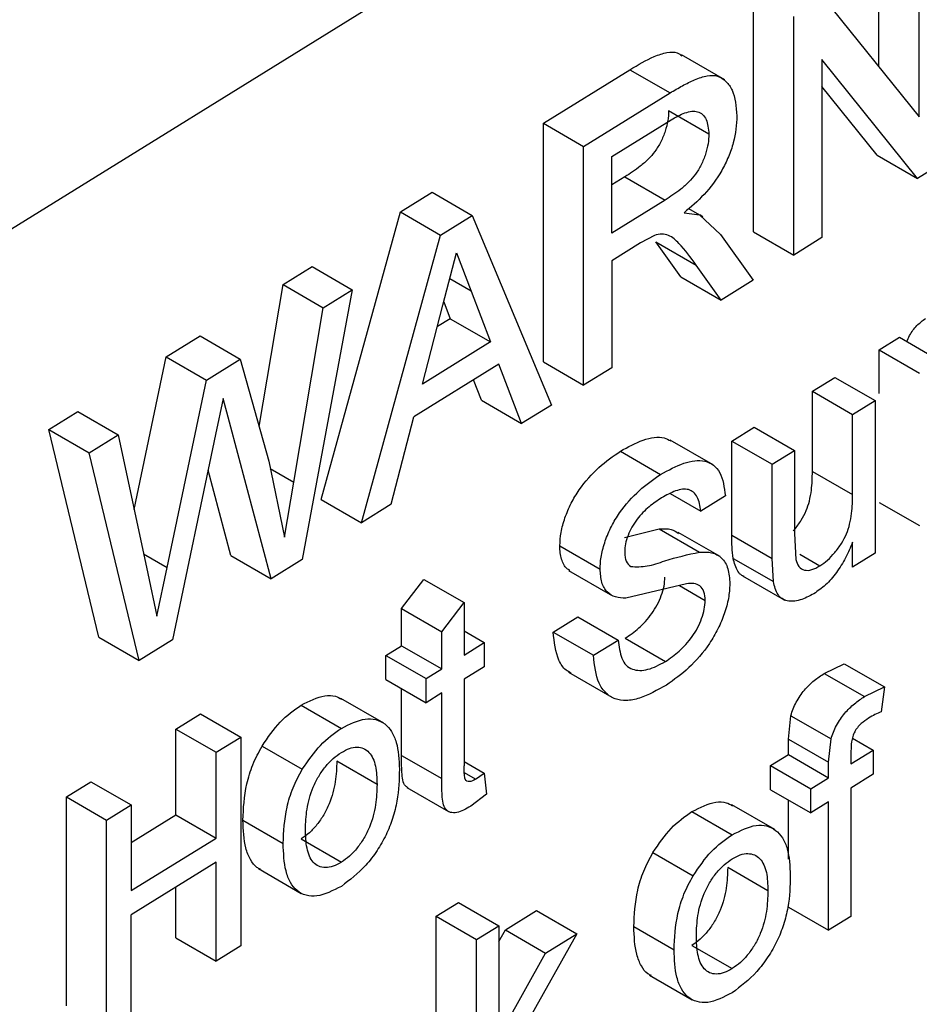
# Model space of a CAD drawing. Extents: x 189 to 1575, y -41 to 1223.
# Tile 46 of 60: x 1519 to 1531, y 163 to 177. Entities that reach past the tile are written whole.
import ezdxf

# ---------------------------------------------------------------- set-up
doc = ezdxf.new("R2010")
doc.units = 0
doc.layers.get('0').update_dxf_attribs({"linetype": 'CONTINUOUS'})

msp = doc.modelspace()

# ---------------------------------------------------------------- linework, layer by layer
at = {"color": 7, "linetype": 'Continuous'}
for p, q in [((1502.419, 164.214), (1539.247, 187.013)), ((1530.748, 176.478), (1530.748, 178.604)), ((1531.314, 175.774), (1531.314, 178.277)), ((1528.986, 174.158), (1528.986, 177.514)), ((1529.97, 177.446), (1531.314, 175.774)), ((1529.552, 173.831), (1529.552, 177.187)), ((1528.58, 176.294), (1527.973, 176.645)), ((1531.291, 174.908), (1529.948, 176.58)), ((1529.948, 176.58), (1529.948, 174.076)), ((1526.029, 175.683), (1527.246, 176.436)), ((1527.246, 176.436), (1527.812, 176.11)), ((1526.595, 175.356), (1527.812, 176.11)), ((1530.725, 175.235), (1529.948, 176.202)), ((1528.357, 175.532), (1527.791, 175.859)), ((1526.029, 172.328), (1526.029, 175.683)), ((1526.029, 175.683), (1526.595, 175.356)), ((1526.991, 175.214), (1527.827, 175.732)), ((1526.595, 172.001), (1526.595, 175.356)), ((1526.991, 174.139), (1526.991, 175.214)), ((1530.725, 175.235), (1531.291, 174.908)), ((1531.709, 175.167), (1531.291, 174.908)), ((1527.176, 174.93), (1526.991, 174.816)), ((1527.176, 174.93), (1527.742, 174.604)), ((1524.018, 174.438), (1524.464, 174.714)), ((1524.464, 174.714), (1525.03, 174.387)), ((1527.742, 174.604), (1526.991, 174.139)), ((1522.905, 170.393), (1524.018, 174.438)), ((1524.018, 174.438), (1524.584, 174.111)), ((1528.072, 174.483), (1528.227, 174.394)), ((1524.584, 174.111), (1525.03, 174.387)), ((1525.03, 174.387), (1526.143, 171.721)), ((1528.009, 174.425), (1528.227, 174.394)), ((1528.227, 174.394), (1528.522, 174.12)), ((1528.274, 174.367), (1528.228, 174.394)), ((1523.471, 170.067), (1524.584, 174.111)), ((1527.591, 174.107), (1527.396, 174.002)), ((1528.522, 174.12), (1528.982, 173.479)), ((1528.986, 174.158), (1529.552, 173.831)), ((1529.948, 174.076), (1529.552, 173.831)), ((1527.396, 174.002), (1526.991, 173.751)), ((1527.963, 173.525), (1527.613, 174.017)), ((1527.613, 174.017), (1528.179, 173.69)), ((1524.615, 173.124), (1524.807, 173.862)), ((1524.807, 173.862), (1525.013, 173.323)), ((1526.991, 173.751), (1526.991, 172.246)), ((1522.368, 173.416), (1522.776, 173.669)), ((1522.776, 173.669), (1523.342, 173.342)), ((1528.529, 173.198), (1528.179, 173.69)), ((1527.963, 173.525), (1528.529, 173.198)), ((1528.982, 173.479), (1528.529, 173.198)), ((1522.03, 171.42), (1522.368, 173.416)), ((1522.368, 173.416), (1522.934, 173.09)), ((1523.342, 173.342), (1522.636, 169.55)), ((1522.934, 173.09), (1523.342, 173.342)), ((1525.013, 173.323), (1525.286, 172.61)), ((1522.52, 170.639), (1522.934, 173.09)), ((1524.328, 172.017), (1524.615, 173.124)), ((1524.629, 173.175), (1524.72, 172.936)), ((1524.72, 172.936), (1524.538, 172.824)), ((1524.72, 172.936), (1525.286, 172.61)), ((1520.724, 172.399), (1521.2, 172.693)), ((1521.2, 172.693), (1521.766, 172.367)), ((1530.754, 172.499), (1531.037, 172.674)), ((1531.037, 172.674), (1531.603, 172.347)), ((1525.286, 172.61), (1524.328, 172.017)), ((1530.754, 171.885), (1530.754, 172.499)), ((1530.754, 172.499), (1531.32, 172.172)), ((1520.272, 170.251), (1520.724, 172.399)), ((1520.724, 172.399), (1521.29, 172.072)), ((1521.29, 172.072), (1521.766, 172.367)), ((1521.766, 172.367), (1522.166, 170.934)), ((1525.405, 172.296), (1524.209, 171.556)), ((1525.724, 171.461), (1525.405, 172.296)), ((1526.029, 172.328), (1526.595, 172.001)), ((1526.991, 172.246), (1526.595, 172.001)), ((1529.813, 171.916), (1530.128, 172.111)), ((1530.128, 172.111), (1530.694, 171.784)), ((1520.736, 169.439), (1521.29, 172.072)), ((1525.158, 171.788), (1525.048, 172.075)), ((1521.527, 171.813), (1521.42, 171.308)), ((1521.615, 171.482), (1521.527, 171.813)), ((1529.813, 170.789), (1529.813, 171.916)), ((1529.813, 171.916), (1530.379, 171.59)), ((1525.158, 171.788), (1525.724, 171.461)), ((1526.143, 171.721), (1525.724, 171.461)), ((1530.379, 171.59), (1530.694, 171.784)), ((1530.694, 171.784), (1530.694, 169.639)), ((1519.073, 171.377), (1519.482, 171.63)), ((1519.482, 171.63), (1520.048, 171.303)), ((1523.89, 170.326), (1524.209, 171.556)), ((1530.379, 170.463), (1530.379, 171.59)), ((1522.201, 169.28), (1521.615, 171.482)), ((1528.681, 171.215), (1528.995, 171.41)), ((1528.995, 171.41), (1529.561, 171.083)), ((1519.779, 168.459), (1519.073, 171.377)), ((1519.073, 171.377), (1519.639, 171.05)), ((1519.639, 171.05), (1520.048, 171.303)), ((1520.048, 171.303), (1520.464, 169.354)), ((1521.42, 171.308), (1520.813, 168.421)), ((1528.419, 170.879), (1527.812, 171.228)), ((1528.681, 169.893), (1528.681, 171.215)), ((1528.681, 171.215), (1529.247, 170.888)), ((1520.345, 168.132), (1519.639, 171.05)), ((1527.113, 171.073), (1527.679, 170.746)), ((1529.247, 170.888), (1529.561, 171.083)), ((1529.561, 171.083), (1529.561, 169.916)), ((1522.166, 170.934), (1522.389, 169.866)), ((1529.247, 169.566), (1529.247, 170.888)), ((1521.635, 169.607), (1521.315, 170.808)), ((1529.813, 170.789), (1530.379, 170.463)), ((1522.389, 169.866), (1522.52, 170.639)), ((1527.815, 170.477), (1528.243, 170.229)), ((1528.589, 170.444), (1528.243, 170.229)), ((1522.905, 170.393), (1523.471, 170.067)), ((1523.89, 170.326), (1523.471, 170.067)), ((1530.754, 170.353), (1531.32, 170.027)), ((1527.17, 169.857), (1527.66, 169.981)), ((1527.66, 169.981), (1528.226, 169.654)), ((1528.515, 169.59), (1527.926, 169.93)), ((1528.681, 169.893), (1529.247, 169.566)), ((1529.561, 169.916), (1529.579, 169.551)), ((1526.261, 169.742), (1526.827, 169.415)), ((1530.379, 169.444), (1530.379, 169.795)), ((1521.635, 169.607), (1522.201, 169.28)), ((1529.636, 169.623), (1529.918, 169.46)), ((1530.694, 169.639), (1530.379, 169.444)), ((1522.636, 169.55), (1522.201, 169.28)), ((1528.698, 169.566), (1529.264, 169.239)), ((1529.264, 169.239), (1529.247, 169.566)), ((1520.464, 169.354), (1520.592, 168.754)), ((1520.592, 168.754), (1520.736, 169.439)), ((1526.385, 169.397), (1526.971, 169.059)), ((1528.832, 169.321), (1529.385, 169.001)), ((1524.033, 168.861), (1524.348, 169.269)), ((1524.348, 169.269), (1524.914, 168.943)), ((1528.044, 169.208), (1527.189, 169.005)), ((1527.942, 169.184), (1528.306, 168.974)), ((1524.599, 168.534), (1524.914, 168.943)), ((1524.914, 168.943), (1524.914, 168.206)), ((1529.386, 169), (1529.425, 168.978)), ((1524.033, 168.338), (1524.033, 168.861)), ((1524.033, 168.861), (1524.599, 168.534)), ((1526.167, 168.53), (1526.513, 168.744)), ((1526.513, 168.744), (1527.079, 168.417)), ((1524.599, 168.012), (1524.599, 168.534)), ((1524.914, 168.545), (1525.197, 168.382)), ((1526.167, 168.53), (1526.733, 168.203)), ((1519.779, 168.459), (1520.345, 168.132)), ((1520.813, 168.421), (1520.345, 168.132)), ((1524.914, 168.206), (1525.197, 168.382)), ((1525.197, 168.382), (1525.197, 168.043)), ((1526.733, 168.203), (1527.079, 168.417)), ((1527.179, 168.442), (1527.745, 168.115)), ((1523.813, 168.202), (1524.033, 168.338)), ((1524.033, 168.338), (1524.599, 168.012)), ((1523.813, 167.863), (1523.813, 168.202)), ((1523.813, 168.202), (1524.379, 167.875)), ((1529.98, 167.949), (1530.259, 168.084)), ((1530.259, 168.084), (1530.825, 167.758)), ((1524.379, 167.875), (1524.599, 168.012)), ((1525.197, 168.043), (1524.914, 167.868)), ((1526.382, 167.964), (1526.993, 167.612)), ((1529.98, 167.949), (1530.546, 167.622)), ((1523.813, 167.863), (1524.379, 167.536)), ((1524.379, 167.536), (1524.379, 167.875)), ((1524.914, 167.868), (1524.914, 166.65)), ((1524.033, 166.796), (1524.033, 167.736)), ((1524.599, 167.673), (1524.379, 167.536)), ((1524.599, 166.469), (1524.599, 167.673)), ((1530.546, 167.622), (1530.825, 167.758)), ((1530.825, 167.758), (1530.78, 167.409)), ((1523.785, 167.248), (1523.182, 167.596)), ((1520.862, 167.165), (1521.208, 167.38)), ((1521.208, 167.38), (1521.774, 167.053)), ((1522.622, 167.502), (1523.188, 167.175)), ((1529.475, 167.026), (1529.509, 167.354)), ((1529.509, 167.354), (1530.075, 167.027)), ((1520.862, 165.961), (1520.862, 167.165)), ((1520.862, 167.165), (1521.428, 166.839)), ((1521.428, 166.839), (1521.774, 167.053)), ((1521.774, 167.053), (1521.774, 164.117)), ((1529.475, 166.808), (1529.475, 167.026)), ((1529.475, 167.026), (1530.041, 166.699)), ((1530.041, 166.699), (1530.075, 167.027)), ((1530.376, 167.04), (1530.67, 166.871)), ((1521.428, 165.634), (1521.428, 166.839)), ((1522.072, 166.926), (1522.639, 166.6)), ((1530.356, 166.676), (1530.67, 166.871)), ((1530.356, 166.858), (1530.356, 166.676)), ((1530.67, 166.871), (1530.67, 166.532)), ((1523.69, 166.388), (1523.124, 166.715)), ((1524.033, 166.796), (1524.599, 166.469)), ((1524.914, 166.71), (1525.197, 166.547)), ((1529.223, 166.652), (1529.475, 166.808)), ((1529.475, 166.808), (1530.041, 166.481)), ((1530.041, 166.481), (1530.041, 166.699)), ((1525.074, 166.461), (1524.918, 166.551)), ((1525.074, 166.461), (1525.197, 166.547)), ((1525.197, 166.547), (1525.228, 166.25)), ((1529.223, 166.313), (1529.223, 166.652)), ((1529.223, 166.652), (1529.789, 166.325)), ((1519.32, 166.211), (1519.666, 166.425)), ((1519.666, 166.425), (1520.232, 166.099)), ((1529.789, 166.325), (1530.041, 166.481)), ((1530.67, 166.532), (1530.356, 166.337)), ((1524.109, 166.344), (1524.697, 166.005)), ((1529.223, 166.313), (1529.789, 165.987)), ((1529.789, 165.987), (1529.789, 166.325)), ((1530.356, 166.337), (1530.356, 164.53)), ((1519.32, 163.275), (1519.32, 166.211)), ((1519.32, 166.211), (1519.886, 165.884)), ((1525.228, 166.25), (1525.007, 166.081)), ((1529.475, 165.336), (1529.475, 166.168)), ((1530.041, 166.142), (1529.789, 165.987)), ((1530.041, 164.336), (1530.041, 166.142)), ((1519.886, 165.884), (1520.232, 166.099)), ((1520.232, 166.099), (1520.232, 164.894)), ((1528.119, 166.006), (1528.685, 165.68)), ((1529.283, 165.752), (1528.68, 166.1)), ((1519.886, 162.948), (1519.886, 165.884)), ((1520.232, 165.571), (1520.862, 165.961)), ((1520.862, 165.961), (1521.428, 165.634)), ((1521.803, 165.885), (1522.369, 165.558)), ((1520.232, 164.894), (1521.428, 165.634)), ((1522.622, 165.62), (1523.188, 165.293)), ((1527.57, 165.431), (1528.136, 165.104)), ((1521.428, 165.295), (1520.232, 164.555)), ((1521.428, 163.903), (1521.428, 165.295)), ((1522.022, 165.203), (1522.625, 164.855)), ((1529.188, 164.892), (1528.622, 165.219)), ((1520.862, 164.229), (1520.862, 164.945)), ((1524.523, 164.533), (1524.837, 164.727)), ((1524.837, 164.727), (1525.403, 164.401)), ((1525.495, 164.344), (1525.933, 164.615)), ((1525.933, 164.615), (1526.499, 164.288)), ((1529.475, 164.662), (1530.041, 164.336)), ((1520.232, 163.163), (1520.232, 164.555)), ((1524.523, 161.893), (1524.523, 164.533)), ((1524.523, 164.533), (1525.089, 164.206)), ((1530.356, 164.53), (1530.041, 164.336)), ((1525.089, 164.206), (1525.403, 164.401)), ((1525.403, 164.401), (1525.403, 162.843)), ((1525.403, 164.18), (1525.495, 164.344)), ((1525.495, 164.344), (1526.061, 164.017)), ((1527.301, 164.389), (1527.867, 164.062)), ((1520.862, 164.229), (1521.428, 163.903)), ((1525.089, 161.27), (1525.089, 164.206)), ((1526.499, 164.288), (1525.81, 163.06)), ((1526.061, 164.017), (1526.499, 164.288)), ((1521.774, 164.117), (1521.428, 163.903)), ((1528.119, 164.124), (1528.685, 163.798)), ((1525.403, 162.843), (1526.061, 164.017)), ((1527.52, 163.707), (1528.123, 163.359))]:
    msp.add_line(p, q, dxfattribs=at)
at = {"color": 8, "linetype": 'Continuous'}
for p, q in [((1525.013, 173.323), (1524.712, 173.497)), ((1522.188, 170.831), (1522.52, 170.639)), ((1520.405, 169.631), (1520.736, 169.439))]:
    msp.add_line(p, q, dxfattribs=at)
at = {"color": 7, "linetype": 'Continuous'}
for points, knots in [([(1527.246, 176.436), (1527.361, 176.505), (1527.538, 176.61), (1527.763, 176.684), (1527.9, 176.69), (1527.958, 176.647), (1527.979, 176.631)], [0, 0, 0, 0, 0.436712, 0.669317, 0.875481, 1, 1, 1, 1]), ([(1527.812, 176.11), (1527.87, 176.145), (1527.985, 176.214), (1528.161, 176.3), (1528.33, 176.359), (1528.486, 176.358), (1528.602, 176.279), (1528.721, 176.114), (1528.74, 175.918), (1528.752, 175.787)], [0, 0, 0, 0, 0.125318, 0.250285, 0.383728, 0.50155, 0.626698, 0.75147, 1, 1, 1, 1]), ([(1527.791, 175.859), (1527.789, 175.813), (1527.784, 175.722), (1527.745, 175.571), (1527.686, 175.422), (1527.602, 175.287), (1527.502, 175.173), (1527.36, 175.049), (1527.248, 174.977), (1527.176, 174.93)], [0, 0, 0, 0, 0.126784, 0.252436, 0.381128, 0.503952, 0.618426, 0.752929, 1, 1, 1, 1]), ([(1527.827, 175.732), (1527.892, 175.769), (1527.992, 175.826), (1528.117, 175.856), (1528.203, 175.851), (1528.271, 175.811), (1528.34, 175.719), (1528.35, 175.607), (1528.357, 175.532)], [0, 0, 0, 0, 0.249275, 0.383136, 0.500363, 0.624366, 0.751016, 1, 1, 1, 1]), ([(1528.752, 175.787), (1528.743, 175.663), (1528.73, 175.477), (1528.636, 175.21), (1528.51, 174.953), (1528.295, 174.666), (1528.104, 174.505), (1528.009, 174.425)], [0, 0, 0, 0, 0.251014, 0.37778, 0.502562, 0.75197, 1, 1, 1, 1]), ([(1528.357, 175.532), (1528.355, 175.487), (1528.35, 175.397), (1528.312, 175.248), (1528.254, 175.1), (1528.172, 174.965), (1528.072, 174.85), (1527.928, 174.724), (1527.815, 174.651), (1527.742, 174.604)], [0, 0, 0, 0, 0.124605, 0.249718, 0.377153, 0.499291, 0.61418, 0.749466, 1, 1, 1, 1]), ([(1528.179, 173.69), (1528.102, 173.796), (1527.985, 173.954), (1527.822, 174.103), (1527.698, 174.132), (1527.626, 174.115), (1527.591, 174.107)], [0, 0, 0, 0, 0.501019, 0.750474, 0.875473, 1, 1, 1, 1]), ([(1531.143, 172.613), (1531.155, 172.642), (1531.188, 172.725), (1531.282, 172.848), (1531.363, 172.908), (1531.403, 172.938)], [0, 0, 0, 0, 0.207485, 0.602957, 1, 1, 1, 1]), ([(1527.113, 171.073), (1527.22, 171.131), (1527.434, 171.249), (1527.684, 171.291), (1527.791, 171.233), (1527.821, 171.217)], [0, 0, 0, 0, 0.418935, 0.840425, 1, 1, 1, 1]), ([(1526.261, 169.742), (1526.264, 169.804), (1526.271, 169.929), (1526.329, 170.136), (1526.415, 170.341), (1526.569, 170.596), (1526.809, 170.862), (1527.012, 171.002), (1527.113, 171.073)], [0, 0, 0, 0, 0.1245287, 0.2496471, 0.3756681, 0.5000205, 0.7493766, 1, 1, 1, 1]), ([(1527.679, 170.746), (1527.788, 170.806), (1528.005, 170.926), (1528.263, 170.958), (1528.425, 170.883), (1528.548, 170.742), (1528.573, 170.563), (1528.589, 170.444)], [0, 0, 0, 0, 0.251334, 0.501107, 0.626621, 0.751671, 1, 1, 1, 1]), ([(1526.827, 169.415), (1526.83, 169.478), (1526.837, 169.604), (1526.896, 169.812), (1526.982, 170.016), (1527.137, 170.272), (1527.377, 170.536), (1527.578, 170.676), (1527.679, 170.746)], [0, 0, 0, 0, 0.126001, 0.251002, 0.377327, 0.501355, 0.751043, 1, 1, 1, 1]), ([(1529.541, 169.952), (1529.548, 169.959), (1529.589, 170.001), (1529.655, 170.097), (1529.729, 170.233), (1529.776, 170.379), (1529.809, 170.568), (1529.812, 170.702), (1529.813, 170.789)], [0, 0, 0, 0, 0.030625, 0.19692, 0.353373, 0.501565, 0.677391, 1, 1, 1, 1]), ([(1528.243, 170.229), (1528.238, 170.266), (1528.23, 170.339), (1528.195, 170.43), (1528.144, 170.5), (1528.072, 170.537), (1527.986, 170.541), (1527.859, 170.51), (1527.759, 170.453), (1527.693, 170.416)], [0, 0, 0, 0, 0.12586, 0.250515, 0.376749, 0.500319, 0.619397, 0.750869, 1, 1, 1, 1]), ([(1529.918, 169.46), (1529.955, 169.485), (1530.027, 169.535), (1530.13, 169.645), (1530.223, 169.771), (1530.296, 169.909), (1530.343, 170.054), (1530.375, 170.242), (1530.378, 170.376), (1530.379, 170.463)], [0, 0, 0, 0, 0.125561, 0.250711, 0.380184, 0.501119, 0.615783, 0.751046, 1, 1, 1, 1]), ([(1527.693, 170.416), (1527.633, 170.377), (1527.515, 170.299), (1527.369, 170.154), (1527.273, 170.008), (1527.218, 169.889), (1527.179, 169.767), (1527.175, 169.693), (1527.173, 169.656)], [0, 0, 0, 0, 0.249987, 0.499377, 0.624925, 0.749984, 0.875238, 1, 1, 1, 1]), ([(1527.66, 169.981), (1527.719, 169.984), (1527.821, 169.989), (1527.898, 169.939), (1527.931, 169.917)], [0, 0, 0, 0, 0.574807, 1, 1, 1, 1]), ([(1528.698, 169.566), (1528.692, 169.618), (1528.68, 169.723), (1528.68, 169.836), (1528.681, 169.893)], [0, 0, 0, 0, 0.499773, 1, 1, 1, 1]), ([(1526.401, 169.397), (1526.387, 169.404), (1526.333, 169.433), (1526.292, 169.527), (1526.264, 169.641), (1526.262, 169.708), (1526.261, 169.742)], [0, 0, 0, 0, 0.140236, 0.569443, 0.78436, 1, 1, 1, 1]), ([(1530.379, 169.795), (1530.348, 169.72), (1530.285, 169.571), (1530.155, 169.363), (1530.001, 169.184), (1529.889, 169.107), (1529.834, 169.069)], [0, 0, 0, 0, 0.2502128, 0.5005283, 0.7505454, 1, 1, 1, 1]), ([(1527.173, 169.656), (1527.174, 169.633), (1527.176, 169.586), (1527.197, 169.505), (1527.236, 169.473), (1527.261, 169.451)], [0, 0, 0, 0, 0.2517122, 0.5024025, 1, 1, 1, 1]), ([(1527.261, 169.451), (1527.336, 169.448), (1527.486, 169.442), (1527.822, 169.565), (1528.064, 169.619), (1528.226, 169.654)], [0, 0, 0, 0, 0.249085, 0.499438, 1, 1, 1, 1]), ([(1528.226, 169.654), (1528.284, 169.656), (1528.401, 169.658), (1528.543, 169.583), (1528.637, 169.431), (1528.647, 169.283), (1528.652, 169.208)], [0, 0, 0, 0, 0.251639, 0.50186, 0.750883, 1, 1, 1, 1]), ([(1528.852, 169.313), (1528.842, 169.317), (1528.806, 169.33), (1528.742, 169.402), (1528.716, 169.5), (1528.698, 169.566)], [0, 0, 0, 0, 0.117063, 0.410655, 1, 1, 1, 1]), ([(1529.579, 169.551), (1529.591, 169.515), (1529.615, 169.442), (1529.698, 169.392), (1529.804, 169.398), (1529.88, 169.439), (1529.918, 169.46)], [0, 0, 0, 0, 0.2498049, 0.4997582, 0.7502025, 1, 1, 1, 1]), ([(1527.189, 169.005), (1527.14, 169.007), (1527.041, 169.012), (1526.92, 169.084), (1526.841, 169.22), (1526.832, 169.35), (1526.827, 169.415)], [0, 0, 0, 0, 0.250116, 0.500383, 0.75037, 1, 1, 1, 1]), ([(1527.179, 168.442), (1527.244, 168.486), (1527.375, 168.576), (1527.531, 168.747), (1527.633, 168.91), (1527.691, 169.042), (1527.732, 169.177), (1527.737, 169.259), (1527.74, 169.301)], [0, 0, 0, 0, 0.247928, 0.497167, 0.625085, 0.747594, 0.873319, 1, 1, 1, 1]), ([(1528.652, 169.208), (1528.648, 169.141), (1528.64, 169.007), (1528.579, 168.788), (1528.489, 168.572), (1528.329, 168.301), (1528.08, 168.009), (1527.867, 167.86), (1527.761, 167.785)], [0, 0, 0, 0, 0.126441, 0.251811, 0.37652, 0.502419, 0.751966, 1, 1, 1, 1]), ([(1528.306, 168.974), (1528.302, 169.017), (1528.296, 169.104), (1528.236, 169.187), (1528.147, 169.217), (1528.078, 169.211), (1528.044, 169.208)], [0, 0, 0, 0, 0.251234, 0.500792, 0.750623, 1, 1, 1, 1]), ([(1529.834, 169.069), (1529.768, 169.034), (1529.636, 168.965), (1529.483, 168.956), (1529.384, 168.995), (1529.306, 169.074), (1529.281, 169.173), (1529.264, 169.239)], [0, 0, 0, 0, 0.251056, 0.504205, 0.628845, 0.748449, 1, 1, 1, 1]), ([(1527.745, 168.115), (1527.811, 168.16), (1527.942, 168.25), (1528.099, 168.423), (1528.201, 168.587), (1528.258, 168.719), (1528.298, 168.852), (1528.303, 168.933), (1528.306, 168.974)], [0, 0, 0, 0, 0.250664, 0.500125, 0.628292, 0.7504, 0.875497, 1, 1, 1, 1]), ([(1526.418, 167.953), (1526.394, 167.966), (1526.323, 168.004), (1526.209, 168.174), (1526.184, 168.388), (1526.167, 168.53)], [0, 0, 0, 0, 0.148841, 0.436507, 1, 1, 1, 1]), ([(1527.079, 168.417), (1527.092, 168.326), (1527.111, 168.189), (1527.19, 168.057), (1527.307, 167.986), (1527.496, 167.983), (1527.663, 168.071), (1527.745, 168.115)], [0, 0, 0, 0, 0.251061, 0.376753, 0.502108, 0.751986, 1, 1, 1, 1]), ([(1527.761, 167.785), (1527.633, 167.714), (1527.438, 167.604), (1527.197, 167.559), (1527.035, 167.58), (1526.904, 167.665), (1526.772, 167.847), (1526.749, 168.061), (1526.733, 168.203)], [0, 0, 0, 0, 0.250926, 0.381153, 0.501167, 0.624823, 0.75212, 1, 1, 1, 1]), ([(1529.509, 167.354), (1529.531, 167.418), (1529.577, 167.546), (1529.699, 167.719), (1529.837, 167.855), (1529.933, 167.917), (1529.98, 167.949)], [0, 0, 0, 0, 0.247346, 0.4975968, 0.7480741, 1, 1, 1, 1]), ([(1522.622, 167.502), (1522.736, 167.559), (1522.907, 167.645), (1523.095, 167.639), (1523.164, 167.6), (1523.192, 167.584)], [0, 0, 0, 0, 0.5408622, 0.8109167, 1, 1, 1, 1]), ([(1530.075, 167.027), (1530.085, 167.059), (1530.105, 167.123), (1530.166, 167.249), (1530.265, 167.393), (1530.404, 167.529), (1530.499, 167.591), (1530.546, 167.622)], [0, 0, 0, 0, 0.125082, 0.250531, 0.500102, 0.749257, 1, 1, 1, 1]), ([(1522.072, 166.926), (1522.155, 167.047), (1522.319, 167.289), (1522.521, 167.431), (1522.622, 167.502)], [0, 0, 0, 0, 0.499652, 1, 1, 1, 1]), ([(1530.78, 167.409), (1530.751, 167.397), (1530.693, 167.371), (1530.634, 167.337), (1530.604, 167.319)], [0, 0, 0, 0, 0.499966, 1, 1, 1, 1]), ([(1523.188, 167.175), (1523.303, 167.234), (1523.476, 167.321), (1523.676, 167.307), (1523.802, 167.246), (1523.9, 167.135), (1523.988, 166.935), (1523.998, 166.734), (1524.004, 166.601)], [0, 0, 0, 0, 0.249845, 0.374341, 0.500078, 0.622949, 0.750932, 1, 1, 1, 1]), ([(1530.604, 167.319), (1530.569, 167.296), (1530.515, 167.259), (1530.448, 167.191), (1530.405, 167.128), (1530.378, 167.058), (1530.358, 166.965), (1530.357, 166.9), (1530.356, 166.858)], [0, 0, 0, 0, 0.249987, 0.389187, 0.500358, 0.618025, 0.751245, 1, 1, 1, 1]), ([(1522.639, 166.6), (1522.721, 166.72), (1522.885, 166.962), (1523.087, 167.104), (1523.188, 167.175)], [0, 0, 0, 0, 0.499749, 1, 1, 1, 1]), ([(1521.803, 165.885), (1521.811, 166.051), (1521.823, 166.3), (1521.934, 166.667), (1522.026, 166.84), (1522.072, 166.926)], [0, 0, 0, 0, 0.500626, 0.75115, 1, 1, 1, 1]), ([(1522.683, 165.754), (1522.686, 165.848), (1522.693, 166.035), (1522.764, 166.3), (1522.866, 166.503), (1522.962, 166.64), (1523.072, 166.757), (1523.149, 166.81), (1523.188, 166.836)], [0, 0, 0, 0, 0.2497789, 0.4992463, 0.6244367, 0.7485582, 0.8748366, 1, 1, 1, 1]), ([(1523.188, 166.836), (1523.226, 166.858), (1523.302, 166.9), (1523.409, 166.917), (1523.503, 166.898), (1523.605, 166.825), (1523.681, 166.655), (1523.687, 166.477), (1523.69, 166.388)], [0, 0, 0, 0, 0.124918, 0.250198, 0.373411, 0.500386, 0.749938, 1, 1, 1, 1]), ([(1523.124, 166.715), (1523.121, 166.62), (1523.114, 166.431), (1523.045, 166.164), (1522.943, 165.959), (1522.848, 165.82), (1522.738, 165.701), (1522.661, 165.647), (1522.622, 165.62)], [0, 0, 0, 0, 0.250022, 0.499538, 0.625764, 0.749953, 0.873019, 1, 1, 1, 1]), ([(1524.127, 166.341), (1524.114, 166.348), (1524.077, 166.367), (1524.05, 166.45), (1524.035, 166.597), (1524.034, 166.716), (1524.033, 166.796)], [0, 0, 0, 0, 0.119246, 0.334512, 0.558677, 1, 1, 1, 1]), ([(1522.369, 165.558), (1522.377, 165.724), (1522.389, 165.973), (1522.5, 166.34), (1522.592, 166.513), (1522.639, 166.6)], [0, 0, 0, 0, 0.500366, 0.750983, 1, 1, 1, 1]), ([(1524.004, 166.601), (1524.001, 166.455), (1523.995, 166.234), (1523.916, 165.915), (1523.822, 165.676), (1523.692, 165.451), (1523.485, 165.178), (1523.306, 165.043), (1523.188, 164.954)], [0, 0, 0, 0, 0.251375, 0.38035, 0.501302, 0.623897, 0.752369, 1, 1, 1, 1]), ([(1525.074, 166.461), (1525.045, 166.445), (1525.002, 166.421), (1524.953, 166.429), (1524.925, 166.461), (1524.916, 166.541), (1524.915, 166.608), (1524.914, 166.65)], [0, 0, 0, 0, 0.2487, 0.375699, 0.498626, 0.680397, 1, 1, 1, 1]), ([(1525.007, 166.081), (1524.94, 166.043), (1524.839, 165.985), (1524.72, 165.988), (1524.65, 166.031), (1524.616, 166.123), (1524.601, 166.272), (1524.6, 166.39), (1524.599, 166.469)], [0, 0, 0, 0, 0.250133, 0.375597, 0.500377, 0.621961, 0.750215, 1, 1, 1, 1]), ([(1523.69, 166.388), (1523.687, 166.294), (1523.681, 166.105), (1523.611, 165.837), (1523.51, 165.632), (1523.414, 165.492), (1523.304, 165.374), (1523.227, 165.32), (1523.188, 165.293)], [0, 0, 0, 0, 0.249766, 0.498937, 0.626364, 0.749394, 0.874074, 1, 1, 1, 1]), ([(1528.119, 166.006), (1528.234, 166.064), (1528.405, 166.15), (1528.593, 166.143), (1528.662, 166.104), (1528.69, 166.088)], [0, 0, 0, 0, 0.5408622, 0.8109167, 1, 1, 1, 1]), ([(1527.57, 165.431), (1527.653, 165.551), (1527.817, 165.793), (1528.019, 165.935), (1528.119, 166.006)], [0, 0, 0, 0, 0.499646, 1, 1, 1, 1]), ([(1522.05, 165.195), (1522.033, 165.202), (1521.975, 165.228), (1521.903, 165.33), (1521.818, 165.539), (1521.809, 165.747), (1521.803, 165.885)], [0, 0, 0, 0, 0.086404, 0.305693, 0.542657, 1, 1, 1, 1]), ([(1523.188, 165.293), (1523.149, 165.272), (1523.072, 165.229), (1522.963, 165.211), (1522.866, 165.229), (1522.764, 165.306), (1522.692, 165.483), (1522.686, 165.663), (1522.683, 165.754)], [0, 0, 0, 0, 0.124853, 0.250192, 0.37532, 0.500122, 0.749388, 1, 1, 1, 1]), ([(1528.685, 165.68), (1528.801, 165.738), (1528.973, 165.826), (1529.174, 165.811), (1529.3, 165.75), (1529.398, 165.64), (1529.486, 165.439), (1529.496, 165.238), (1529.502, 165.105)], [0, 0, 0, 0, 0.249847, 0.374343, 0.500082, 0.622945, 0.750928, 1, 1, 1, 1]), ([(1528.136, 165.104), (1528.219, 165.225), (1528.383, 165.467), (1528.585, 165.609), (1528.685, 165.68)], [0, 0, 0, 0, 0.4997321, 1, 1, 1, 1]), ([(1523.188, 164.954), (1523.07, 164.894), (1522.893, 164.804), (1522.688, 164.82), (1522.561, 164.885), (1522.466, 165.004), (1522.384, 165.216), (1522.375, 165.423), (1522.369, 165.558)], [0, 0, 0, 0, 0.250292, 0.375787, 0.501371, 0.621912, 0.751903, 1, 1, 1, 1]), ([(1527.301, 164.389), (1527.309, 164.555), (1527.321, 164.804), (1527.432, 165.171), (1527.524, 165.344), (1527.57, 165.431)], [0, 0, 0, 0, 0.500659, 0.751174, 1, 1, 1, 1]), ([(1528.181, 164.258), (1528.184, 164.352), (1528.191, 164.54), (1528.262, 164.804), (1528.364, 165.007), (1528.46, 165.144), (1528.57, 165.261), (1528.647, 165.314), (1528.685, 165.341)], [0, 0, 0, 0, 0.249786, 0.49926, 0.624421, 0.748545, 0.874807, 1, 1, 1, 1]), ([(1528.685, 165.341), (1528.723, 165.362), (1528.799, 165.404), (1528.907, 165.421), (1529.001, 165.402), (1529.103, 165.329), (1529.179, 165.159), (1529.185, 164.982), (1529.188, 164.892)], [0, 0, 0, 0, 0.12492, 0.250216, 0.373406, 0.500382, 0.749937, 1, 1, 1, 1]), ([(1528.622, 165.219), (1528.619, 165.125), (1528.612, 164.935), (1528.543, 164.668), (1528.441, 164.463), (1528.346, 164.324), (1528.236, 164.205), (1528.159, 164.152), (1528.119, 164.124)], [0, 0, 0, 0, 0.250024, 0.49958, 0.625774, 0.749988, 0.87304, 1, 1, 1, 1]), ([(1527.867, 164.062), (1527.875, 164.228), (1527.887, 164.477), (1527.997, 164.844), (1528.09, 165.017), (1528.136, 165.104)], [0, 0, 0, 0, 0.500397, 0.750993, 1, 1, 1, 1]), ([(1529.502, 165.105), (1529.499, 164.959), (1529.493, 164.739), (1529.414, 164.419), (1529.32, 164.18), (1529.19, 163.955), (1528.983, 163.682), (1528.804, 163.547), (1528.685, 163.459)], [0, 0, 0, 0, 0.251375, 0.380377, 0.501305, 0.623911, 0.752383, 1, 1, 1, 1]), ([(1529.188, 164.892), (1529.185, 164.798), (1529.178, 164.609), (1529.109, 164.342), (1529.008, 164.137), (1528.912, 163.997), (1528.802, 163.878), (1528.725, 163.825), (1528.685, 163.798)], [0, 0, 0, 0, 0.249767, 0.498949, 0.626364, 0.749412, 0.874094, 1, 1, 1, 1]), ([(1527.548, 163.699), (1527.531, 163.707), (1527.473, 163.733), (1527.401, 163.834), (1527.316, 164.043), (1527.307, 164.252), (1527.301, 164.389)], [0, 0, 0, 0, 0.08639, 0.305694, 0.542683, 1, 1, 1, 1]), ([(1528.685, 163.798), (1528.647, 163.776), (1528.57, 163.733), (1528.46, 163.716), (1528.364, 163.733), (1528.262, 163.811), (1528.19, 163.987), (1528.184, 164.168), (1528.181, 164.258)], [0, 0, 0, 0, 0.124874, 0.250191, 0.375337, 0.500123, 0.749346, 1, 1, 1, 1]), ([(1528.685, 163.459), (1528.568, 163.398), (1528.39, 163.308), (1528.186, 163.324), (1528.059, 163.389), (1527.964, 163.509), (1527.882, 163.721), (1527.873, 163.927), (1527.867, 164.062)], [0, 0, 0, 0, 0.250303, 0.375788, 0.501393, 0.621935, 0.751901, 1, 1, 1, 1])]:
    msp.add_open_spline(points, degree=3, knots=knots, dxfattribs=at)

doc.saveas('drawing.dxf')
